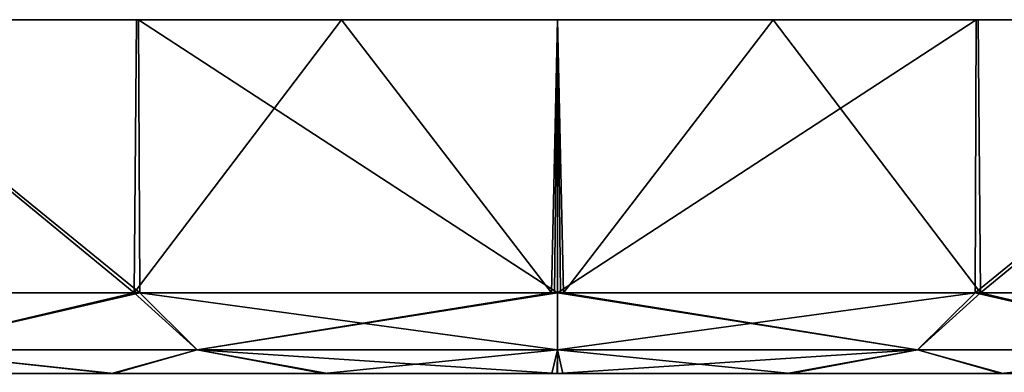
# Model space of a CAD drawing. Header units: metres. Extents: x -106 to 106, y -111 to 81.
# Tile 28 of 29: x 60 to 90, y 70 to 81. Entities that reach past the tile are written whole.
import ezdxf

# ---------------------------------------------------------------- set-up
doc = ezdxf.new("R2010")
doc.units = ezdxf.units.M
doc.layers.add('solid_20_422_013_000', color=7, linetype='CONTINUOUS')

msp = doc.modelspace()

# ---------------------------------------------------------------- linework, layer by layer
at = {"layer": 'solid_20_422_013_000'}
for points in [[(53.003452, 80.599998, -18.650482), (63.339344, 72.099998, -26.959175), (52.962055, 72.099998, -18.60014)], [(53.003452, 80.599998, -18.650482), (63.407555, 80.599998, -26.991911), (63.339344, 72.099998, -26.959175)], [(53.085773, 80.599998, 18.753256), (63.407555, 80.599998, -26.991911), (53.003452, 80.599998, -18.650482)], [(53.085773, 80.599998, 18.753256), (53.078384, 72.099998, 18.746412), (63.507549, 72.099998, 27.04064)], [(63.474396, 80.599998, 27.024254), (53.085773, 80.599998, 18.753256), (63.507549, 72.099998, 27.04064)], [(63.474396, 80.599998, 27.024254), (63.407555, 80.599998, -26.991911), (53.085773, 80.599998, 18.753256)], [(69.783035, 80.599998, -29.238258), (76.31311, 72.099998, -29.999418), (63.339344, 72.099998, -26.959175)], [(63.407555, 80.599998, -26.991911), (69.783035, 80.599998, -29.238258), (63.339344, 72.099998, -26.959175)], [(63.474396, 80.599998, 27.024254), (69.783035, 80.599998, -29.238258), (63.407555, 80.599998, -26.991911)], [(63.474396, 80.599998, 27.024254), (63.507549, 72.099998, 27.04064), (76.5, 72.099998, 30)], [(63.474396, 80.599998, 27.024254), (76.5, 72.099998, 30), (76.5, 80.599998, 30)], [(63.474396, 80.599998, 27.024254), (76.5, 80.599998, 30), (69.783035, 80.599998, -29.238258)], [(69.783035, 80.599998, -29.238258), (76.5, 80.599998, -30), (76.31311, 72.099998, -29.999418)], [(69.783035, 80.599998, -29.238258), (76.5, 80.599998, 30), (76.5, 80.599998, -30)], [(76.5, 80.599998, -30), (76.406555, 72.099998, -29.999855), (76.31311, 72.099998, -29.999418)], [(76.5, 80.599998, -30), (76.5, 72.099998, -30), (76.406555, 72.099998, -29.999855)], [(89.525604, 80.599998, -27.024254), (89.492455, 72.099998, -27.04064), (76.5, 72.099998, -30)], [(76.5, 80.599998, -30), (89.525604, 80.599998, -27.024254), (76.5, 72.099998, -30)], [(76.5, 80.599998, 30), (76.5, 72.099998, 30), (76.593445, 72.099998, 29.999855)], [(76.5, 80.599998, 30), (76.593445, 72.099998, 29.999855), (76.68689, 72.099998, 29.999418)], [(83.216965, 80.599998, 29.238258), (76.5, 80.599998, 30), (76.68689, 72.099998, 29.999418)], [(76.5, 80.599998, -30), (76.5, 80.599998, 30), (83.216965, 80.599998, 29.238258)], [(76.5, 80.599998, -30), (83.216965, 80.599998, 29.238258), (89.525604, 80.599998, -27.024254)], [(83.216965, 80.599998, 29.238258), (76.68689, 72.099998, 29.999418), (89.660652, 72.099998, 26.959175)], [(89.592445, 80.599998, 26.991911), (83.216965, 80.599998, 29.238258), (89.660652, 72.099998, 26.959175)], [(89.525604, 80.599998, -27.024254), (83.216965, 80.599998, 29.238258), (89.592445, 80.599998, 26.991911)], [(99.91423, 80.599998, -18.753256), (99.921616, 72.099998, -18.746412), (89.492455, 72.099998, -27.04064)], [(89.525604, 80.599998, -27.024254), (99.91423, 80.599998, -18.753256), (89.492455, 72.099998, -27.04064)], [(89.525604, 80.599998, -27.024254), (89.592445, 80.599998, 26.991911), (99.91423, 80.599998, -18.753256)], [(99.996544, 80.599998, 18.650482), (89.592445, 80.599998, 26.991911), (89.660652, 72.099998, 26.959175)], [(99.91423, 80.599998, -18.753256), (89.592445, 80.599998, 26.991911), (99.996544, 80.599998, 18.650482)], [(99.996544, 80.599998, 18.650482), (89.660652, 72.099998, 26.959175), (100.037941, 72.099998, 18.60014)], [(52.962055, 72.099998, -18.60014), (63.339344, 72.099998, -26.959175), (55.804562, 70.33223, -20.695436)], [(63.507549, 72.099998, 27.04064), (53.078384, 72.099998, 18.746412), (55.804562, 70.33223, 20.695436)], [(63.339344, 72.099998, -26.959175), (65.299713, 70.33223, -27.03989), (55.804562, 70.33223, -20.695436)], [(63.507549, 72.099998, 27.04064), (55.804562, 70.33223, 20.695436), (65.299713, 70.33223, 27.03989)], [(63.339344, 72.099998, -26.959175), (76.31311, 72.099998, -29.999418), (65.299713, 70.33223, -27.03989)], [(63.507549, 72.099998, 27.04064), (65.299713, 70.33223, 27.03989), (76.5, 70.33223, 29.267767)], [(76.5, 72.099998, 30), (63.507549, 72.099998, 27.04064), (76.5, 70.33223, 29.267767)], [(76.5, 72.099998, -30), (76.5, 70.33223, -29.267767), (65.299713, 70.33223, -27.03989)], [(76.406555, 72.099998, -29.999855), (76.5, 72.099998, -30), (65.299713, 70.33223, -27.03989)], [(76.31311, 72.099998, -29.999418), (76.406555, 72.099998, -29.999855), (65.299713, 70.33223, -27.03989)], [(89.492455, 72.099998, -27.04064), (76.5, 70.33223, -29.267767), (76.5, 72.099998, -30)], [(89.492455, 72.099998, -27.04064), (87.700287, 70.33223, -27.03989), (76.5, 70.33223, -29.267767)], [(87.700287, 70.33223, 27.03989), (76.5, 72.099998, 30), (76.5, 70.33223, 29.267767)], [(76.593445, 72.099998, 29.999855), (76.5, 72.099998, 30), (87.700287, 70.33223, 27.03989)], [(76.68689, 72.099998, 29.999418), (76.593445, 72.099998, 29.999855), (87.700287, 70.33223, 27.03989)], [(89.660652, 72.099998, 26.959175), (76.68689, 72.099998, 29.999418), (87.700287, 70.33223, 27.03989)], [(89.660652, 72.099998, 26.959175), (87.700287, 70.33223, 27.03989), (97.195435, 70.33223, 20.695436)], [(89.492455, 72.099998, -27.04064), (97.195435, 70.33223, -20.695436), (87.700287, 70.33223, -27.03989)], [(89.492455, 72.099998, -27.04064), (99.921616, 72.099998, -18.746412), (97.195435, 70.33223, -20.695436)], [(100.037941, 72.099998, 18.60014), (89.660652, 72.099998, 26.959175), (97.195435, 70.33223, 20.695436)], [(55.804562, 70.33223, -20.695436), (62.630802, 69.599998, -23.744667), (56.986179, 69.599998, -19.376833)], [(55.804562, 70.33223, -20.695436), (65.299713, 70.33223, -27.03989), (62.630802, 69.599998, -23.744667)], [(55.804562, 70.33223, 20.695436), (57.01709, 69.599998, 19.407536), (62.703495, 69.599998, 23.786736)], [(65.299713, 70.33223, 27.03989), (55.804562, 70.33223, 20.695436), (62.703495, 69.599998, 23.786736)], [(65.299713, 70.33223, -27.03989), (69.235893, 69.599998, -26.522692), (62.630802, 69.599998, -23.744667)], [(65.299713, 70.33223, 27.03989), (62.703495, 69.599998, 23.786736), (69.365036, 69.599998, 26.557461)], [(65.299713, 70.33223, -27.03989), (76.5, 70.33223, -29.267767), (69.235893, 69.599998, -26.522692)], [(65.299713, 70.33223, 27.03989), (69.365036, 69.599998, 26.557461), (76.498596, 69.599998, 27.5)], [(76.5, 70.33223, 29.267767), (65.299713, 70.33223, 27.03989), (76.498596, 69.599998, 27.5)], [(76.5, 70.33223, -29.267767), (76.331993, 69.599998, -27.499487), (69.235893, 69.599998, -26.522692)], [(76.5, 70.33223, -29.267767), (76.501564, 69.599998, -27.5), (76.331993, 69.599998, -27.499487)], [(76.5, 70.33223, 29.267767), (76.498596, 69.599998, 27.5), (76.667854, 69.599998, 27.499487)], [(87.700287, 70.33223, -27.03989), (76.501564, 69.599998, -27.5), (76.5, 70.33223, -29.267767)], [(76.5, 70.33223, 29.267767), (76.667854, 69.599998, 27.499487), (83.763962, 69.599998, 26.522732)], [(87.700287, 70.33223, 27.03989), (76.5, 70.33223, 29.267767), (83.763962, 69.599998, 26.522732)], [(87.700287, 70.33223, -27.03989), (83.635124, 69.599998, -26.557421), (76.501564, 69.599998, -27.5)], [(87.700287, 70.33223, -27.03989), (90.296646, 69.599998, -23.786655), (83.635124, 69.599998, -26.557421)], [(87.700287, 70.33223, 27.03989), (83.763962, 69.599998, 26.522732), (90.369064, 69.599998, 23.744745)], [(97.195435, 70.33223, 20.695436), (87.700287, 70.33223, 27.03989), (90.369064, 69.599998, 23.744745)], [(87.700287, 70.33223, -27.03989), (97.195435, 70.33223, -20.695436), (90.296646, 69.599998, -23.786655)], [(97.195435, 70.33223, -20.695436), (95.983017, 69.599998, -19.407423), (90.296646, 69.599998, -23.786655)], [(97.195435, 70.33223, 20.695436), (90.369064, 69.599998, 23.744745), (96.01371, 69.599998, 19.376944)]]:
    msp.add_3dface(points, dxfattribs=at)

doc.saveas('drawing.dxf')
